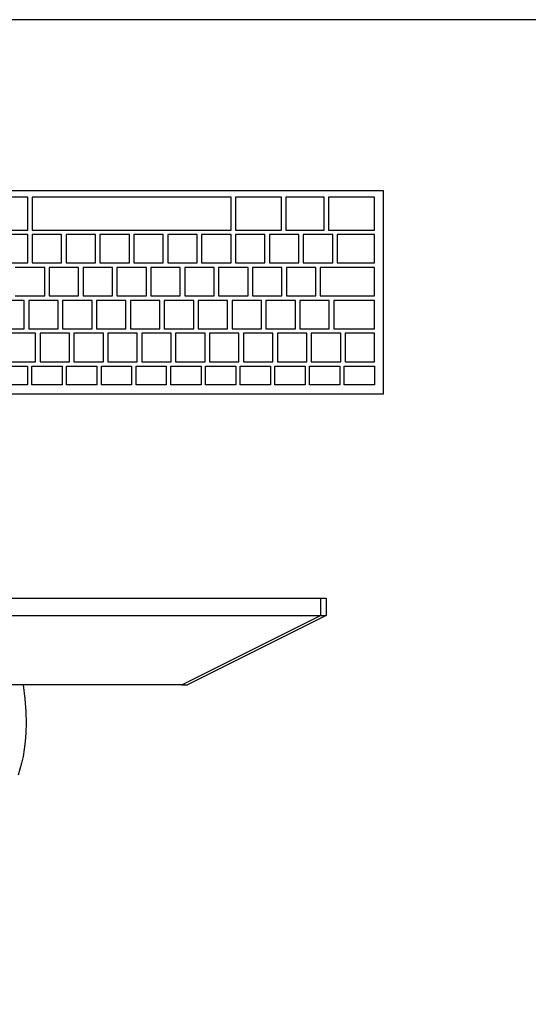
# Model space of a CAD drawing. Header units: inches. Extents: x 38 to 872, y -154 to 346.
# Tile 84 of 99: x 614 to 644, y 210 to 268. Entities that reach past the tile are written whole.
import ezdxf

# ---------------------------------------------------------------- set-up
doc = ezdxf.new("R2010")
doc.units = ezdxf.units.IN
doc.header["$MEASUREMENT"] = 0
doc.layers.add('Edges', color=7, linetype='Continuous')
doc.styles.get("Standard").update_dxf_attribs({"font": 'arial.ttf'})

# ---------------------------------------------------------------- blocks, each defined once
blk = doc.blocks.new('Mesa')
blk.add_lwpolyline([(145.59, 115.783), (7.5, 115.783, 0.414214), (0, 108.283), (0, 7.5, 0.414214), (7.5, 0), (145.59, 0, 0.414214), (153.09, 7.5), (153.09, 108.283, 0.414214)], format="xyb", close=True)
for tag, p, flags in [('ID', (4.63, 109.471), 1), ('PC_DISPONIBLES', (4.666, 106.305), 3), ('PC_ACTUALES', (4.642, 104.708), 1)]:
    blk.add_attdef(tag, p, '', height=1, dxfattribs=dict(flags=flags))
blk.add_attdef('POSICION', (4.604, 107.926), '', height=1)
blk = doc.blocks.new('Monitor')
at = {"layer": 'Edges'}
for p, q in [((9.31, -2.239), (8.235, -2.239)), ((18.637, -2.239), (9.31, -2.239)), ((18.637, -2.239), (26.788, -6.314)), ((18.637, -2.239), (18.976, -2.239)), ((27.127, -6.314), (18.976, -2.239)), ((-26.533, -6.314), (26.788, -6.314)), ((26.788, -7.333), (26.788, -6.314)), ((26.788, -6.314), (27.127, -6.314)), ((27.127, -7.333), (27.127, -6.314)), ((5.863, -7.333), (26.788, -7.333)), ((26.788, -7.333), (27.127, -7.333))]:
    blk.add_line(p, q, dxfattribs=at)
blk.add_lwpolyline([(9.31, -2.239), (9.406, -1.399), (9.462, -0.657), (9.482, 0), (9.473, 0.581), (9.437, 1.098), (9.38, 1.56), (9.307, 1.98), (9.221, 2.367), (9.128, 2.73), (9.027, 3.074)], dxfattribs=at)
for tag, p in [('ID', (-2.845, 6.929)), ('PUESTO', (-2.849, 6.664)), ('MARCA', (-2.82, 6.376))]:
    blk.add_attdef(tag, p, '', height=0.2)
at = {"flags": 9}
blk.add_attdef('TIEMPO_DE_USO', (-2.848, 6.11), '', height=0.2, dxfattribs=at)
blk = doc.blocks.new('Keyboard')
for p, q in [((0, 11.93), (0, 0)), ((45, 11.93), (0, 11.93)), ((0.523, 11.407), (2.302, 11.407)), ((0.523, 10.308), (0.523, 11.407)), ((2.302, 11.407), (2.302, 10.308)), ((2.564, 11.407), (4.342, 11.407)), ((2.564, 10.308), (2.564, 11.407)), ((4.342, 11.407), (4.342, 10.308)), ((4.604, 11.407), (6.382, 11.407)), ((4.604, 10.308), (4.604, 11.407)), ((6.382, 11.407), (6.382, 10.308)), ((6.644, 11.407), (8.423, 11.407)), ((6.644, 10.308), (6.644, 11.407)), ((8.423, 11.407), (8.423, 10.308)), ((8.684, 11.407), (10.463, 11.407)), ((8.684, 10.308), (8.684, 11.407)), ((10.463, 11.407), (10.463, 10.308)), ((10.725, 11.407), (12.503, 11.407)), ((10.725, 10.308), (10.725, 11.407)), ((12.503, 11.407), (12.503, 10.308)), ((12.765, 11.407), (14.544, 11.407)), ((12.765, 10.308), (12.765, 11.407)), ((14.544, 11.407), (14.544, 10.308)), ((14.805, 11.407), (16.584, 11.407)), ((14.805, 10.308), (14.805, 11.407)), ((16.584, 11.407), (16.584, 10.308)), ((16.846, 11.407), (18.624, 11.407)), ((16.846, 10.308), (16.846, 11.407)), ((18.624, 11.407), (18.624, 10.308)), ((18.886, 11.407), (20.664, 11.407)), ((18.886, 10.308), (18.886, 11.407)), ((20.664, 11.407), (20.664, 10.308)), ((20.926, 11.407), (22.705, 11.407)), ((20.926, 10.308), (20.926, 11.407)), ((2.302, 10.308), (0.523, 10.308)), ((2.254, 10.047), (0.523, 10.047)), ((0.523, 10.047), (0.523, 8.372)), ((2.254, 8.372), (2.254, 10.047)), ((4.246, 10.047), (2.516, 10.047)), ((2.516, 10.047), (2.516, 8.372)), ((4.342, 10.308), (2.564, 10.308)), ((4.246, 8.372), (4.246, 10.047)), ((6.239, 10.047), (4.508, 10.047)), ((4.508, 10.047), (4.508, 8.372)), ((6.382, 10.308), (4.604, 10.308)), ((6.239, 8.372), (6.239, 10.047)), ((8.231, 10.047), (6.5, 10.047)), ((6.5, 10.047), (6.5, 8.372)), ((8.423, 10.308), (6.644, 10.308)), ((8.231, 8.372), (8.231, 10.047)), ((10.224, 10.047), (8.493, 10.047)), ((8.493, 10.047), (8.493, 8.372)), ((10.463, 10.308), (8.684, 10.308)), ((10.224, 8.372), (10.224, 10.047)), ((12.216, 10.047), (10.485, 10.047)), ((10.485, 10.047), (10.485, 8.372)), ((12.503, 10.308), (10.725, 10.308)), ((12.216, 8.372), (12.216, 10.047)), ((14.208, 10.047), (12.478, 10.047)), ((12.478, 10.047), (12.478, 8.372)), ((14.544, 10.308), (12.765, 10.308)), ((14.208, 8.372), (14.208, 10.047)), ((16.201, 10.047), (14.47, 10.047)), ((14.47, 10.047), (14.47, 8.372)), ((16.584, 10.308), (14.805, 10.308)), ((16.201, 8.372), (16.201, 10.047)), ((18.193, 10.047), (16.462, 10.047)), ((16.462, 10.047), (16.462, 8.372)), ((18.624, 10.308), (16.846, 10.308)), ((18.193, 8.372), (18.193, 10.047)), ((20.186, 10.047), (18.455, 10.047)), ((18.455, 10.047), (18.455, 8.372)), ((20.664, 10.308), (18.886, 10.308)), ((20.186, 8.372), (20.186, 10.047)), ((22.178, 10.047), (20.447, 10.047)), ((20.447, 10.047), (20.447, 8.372)), ((22.705, 10.308), (20.926, 10.308)), ((0.523, 8.372), (2.254, 8.372)), ((2.924, 8.111), (0.523, 8.111)), ((0.523, 8.111), (0.523, 6.436)), ((2.924, 8.111), (0.523, 8.111)), ((0.523, 8.111), (0.523, 6.436)), ((2.924, 8.111), (0.523, 8.111)), ((0.523, 8.111), (0.523, 6.436)), ((2.924, 8.111), (0.523, 8.111)), ((0.523, 8.111), (0.523, 6.436)), ((2.924, 8.111), (0.523, 8.111)), ((0.523, 8.111), (0.523, 6.436)), ((2.924, 8.111), (0.523, 8.111)), ((0.523, 8.111), (0.523, 6.436)), ((2.924, 8.111), (0.523, 8.111)), ((0.523, 8.111), (0.523, 6.436)), ((2.924, 8.111), (0.523, 8.111)), ((0.523, 8.111), (0.523, 6.436)), ((2.924, 8.111), (0.523, 8.111)), ((0.523, 8.111), (0.523, 6.436)), ((2.924, 8.111), (0.523, 8.111)), ((0.523, 8.111), (0.523, 6.436)), ((2.924, 8.111), (0.523, 8.111)), ((0.523, 8.111), (0.523, 6.436)), ((2.924, 8.111), (0.523, 8.111)), ((0.523, 8.111), (0.523, 6.436)), ((2.924, 8.111), (0.523, 8.111)), ((0.523, 8.111), (0.523, 6.436)), ((2.516, 8.372), (4.246, 8.372)), ((2.924, 6.436), (2.924, 8.111)), ((2.924, 6.436), (2.924, 8.111)), ((2.924, 6.436), (2.924, 8.111)), ((2.924, 6.436), (2.924, 8.111)), ((2.924, 6.436), (2.924, 8.111)), ((2.924, 6.436), (2.924, 8.111)), ((2.924, 6.436), (2.924, 8.111)), ((2.924, 6.436), (2.924, 8.111)), ((2.924, 6.436), (2.924, 8.111)), ((2.924, 6.436), (2.924, 8.111)), ((2.924, 6.436), (2.924, 8.111)), ((2.924, 6.436), (2.924, 8.111)), ((2.924, 6.436), (2.924, 8.111)), ((4.917, 8.111), (3.186, 8.111)), ((3.186, 8.111), (3.186, 6.436)), ((4.508, 8.372), (6.239, 8.372)), ((4.917, 6.436), (4.917, 8.111)), ((6.909, 8.111), (5.178, 8.111)), ((5.178, 8.111), (5.178, 6.436)), ((6.5, 8.372), (8.231, 8.372)), ((6.909, 6.436), (6.909, 8.111)), ((8.902, 8.111), (7.171, 8.111)), ((7.171, 8.111), (7.171, 6.436)), ((8.493, 8.372), (10.224, 8.372)), ((8.902, 6.436), (8.902, 8.111)), ((10.894, 8.111), (9.163, 8.111)), ((9.163, 8.111), (9.163, 6.436)), ((10.485, 8.372), (12.216, 8.372)), ((10.894, 6.436), (10.894, 8.111)), ((12.886, 8.111), (11.156, 8.111)), ((11.156, 8.111), (11.156, 6.436)), ((12.478, 8.372), (14.208, 8.372)), ((12.886, 6.436), (12.886, 8.111)), ((14.879, 8.111), (13.148, 8.111)), ((13.148, 8.111), (13.148, 6.436)), ((14.47, 8.372), (16.201, 8.372)), ((14.879, 6.436), (14.879, 8.111)), ((16.871, 8.111), (15.14, 8.111)), ((15.14, 8.111), (15.14, 6.436)), ((16.462, 8.372), (18.193, 8.372)), ((16.871, 6.436), (16.871, 8.111)), ((18.864, 8.111), (17.133, 8.111)), ((17.133, 8.111), (17.133, 6.436)), ((18.455, 8.372), (20.186, 8.372)), ((18.864, 6.436), (18.864, 8.111)), ((20.856, 8.111), (19.125, 8.111)), ((19.125, 8.111), (19.125, 6.436)), ((20.447, 8.372), (22.178, 8.372)), ((20.856, 6.436), (20.856, 8.111)), ((22.848, 8.111), (21.118, 8.111)), ((21.118, 8.111), (21.118, 6.436)), ((0.523, 6.436), (2.924, 6.436)), ((0.523, 6.436), (2.924, 6.436)), ((0.523, 6.436), (2.924, 6.436)), ((0.523, 6.436), (2.924, 6.436)), ((0.523, 6.436), (2.924, 6.436)), ((0.523, 6.436), (2.924, 6.436)), ((0.523, 6.436), (2.924, 6.436)), ((0.523, 6.436), (2.924, 6.436)), ((0.523, 6.436), (2.924, 6.436)), ((0.523, 6.436), (2.924, 6.436)), ((0.523, 6.436), (2.924, 6.436)), ((0.523, 6.436), (2.924, 6.436)), ((0.523, 6.436), (2.924, 6.436)), ((3.186, 6.436), (4.917, 6.436)), ((5.178, 6.436), (6.909, 6.436)), ((7.171, 6.436), (8.902, 6.436)), ((9.163, 6.436), (10.894, 6.436)), ((11.156, 6.436), (12.886, 6.436)), ((13.148, 6.436), (14.879, 6.436)), ((15.14, 6.436), (16.871, 6.436)), ((17.133, 6.436), (18.864, 6.436)), ((19.125, 6.436), (20.856, 6.436)), ((21.118, 6.436), (22.848, 6.436)), ((3.715, 6.175), (0.523, 6.175)), ((0.523, 6.175), (0.523, 4.5)), ((3.715, 4.5), (3.715, 6.175)), ((5.707, 6.175), (3.976, 6.175)), ((3.976, 6.175), (3.976, 4.5)), ((5.707, 4.5), (5.707, 6.175)), ((7.7, 6.175), (5.969, 6.175)), ((5.969, 6.175), (5.969, 4.5)), ((7.7, 4.5), (7.7, 6.175)), ((9.692, 6.175), (7.961, 6.175)), ((7.961, 6.175), (7.961, 4.5)), ((9.692, 4.5), (9.692, 6.175)), ((11.684, 6.175), (9.954, 6.175)), ((9.954, 6.175), (9.954, 4.5)), ((11.684, 4.5), (11.684, 6.175)), ((13.677, 6.175), (11.946, 6.175)), ((11.946, 6.175), (11.946, 4.5)), ((13.677, 4.5), (13.677, 6.175)), ((15.669, 6.175), (13.938, 6.175)), ((13.938, 6.175), (13.938, 4.5)), ((15.669, 4.5), (15.669, 6.175)), ((17.662, 6.175), (15.931, 6.175)), ((15.931, 6.175), (15.931, 4.5)), ((17.662, 4.5), (17.662, 6.175)), ((19.654, 6.175), (17.923, 6.175)), ((17.923, 6.175), (17.923, 4.5)), ((19.654, 4.5), (19.654, 6.175)), ((21.646, 6.175), (19.916, 6.175)), ((19.916, 6.175), (19.916, 4.5)), ((0.523, 4.5), (3.715, 4.5)), ((2.722, 4.239), (0.523, 4.239)), ((0.523, 4.239), (0.523, 2.564)), ((2.722, 2.564), (2.722, 4.239)), ((4.714, 4.239), (2.983, 4.239)), ((2.983, 4.239), (2.983, 2.564)), ((3.976, 4.5), (5.707, 4.5)), ((4.714, 2.564), (4.714, 4.239)), ((6.706, 4.239), (4.976, 4.239)), ((4.976, 4.239), (4.976, 2.564)), ((5.969, 4.5), (7.7, 4.5)), ((6.706, 2.564), (6.706, 4.239)), ((8.699, 4.239), (6.968, 4.239)), ((6.968, 4.239), (6.968, 2.564)), ((7.961, 4.5), (9.692, 4.5)), ((8.699, 2.564), (8.699, 4.239)), ((10.691, 4.239), (8.96, 4.239)), ((8.96, 4.239), (8.96, 2.564)), ((9.954, 4.5), (11.684, 4.5)), ((10.691, 2.564), (10.691, 4.239)), ((12.684, 4.239), (10.953, 4.239)), ((10.953, 4.239), (10.953, 2.564)), ((11.946, 4.5), (13.677, 4.5)), ((12.684, 2.564), (12.684, 4.239)), ((14.676, 4.239), (12.945, 4.239)), ((12.945, 4.239), (12.945, 2.564)), ((13.938, 4.5), (15.669, 4.5)), ((14.676, 2.564), (14.676, 4.239)), ((16.668, 4.239), (14.938, 4.239)), ((14.938, 4.239), (14.938, 2.564)), ((15.931, 4.5), (17.662, 4.5)), ((16.668, 2.564), (16.668, 4.239)), ((18.661, 4.239), (16.93, 4.239)), ((16.93, 4.239), (16.93, 2.564)), ((17.923, 4.5), (19.654, 4.5)), ((18.661, 2.564), (18.661, 4.239)), ((20.653, 4.239), (18.922, 4.239)), ((18.922, 4.239), (18.922, 2.564)), ((19.916, 4.5), (21.646, 4.5)), ((20.653, 2.564), (20.653, 4.239)), ((22.646, 4.239), (20.915, 4.239)), ((20.915, 4.239), (20.915, 2.564)), ((0.523, 2.564), (2.722, 2.564)), ((2.983, 2.564), (4.714, 2.564)), ((4.976, 2.564), (6.706, 2.564)), ((6.968, 2.564), (8.699, 2.564)), ((8.96, 2.564), (10.691, 2.564)), ((10.953, 2.564), (12.684, 2.564)), ((12.945, 2.564), (14.676, 2.564)), ((14.938, 2.564), (16.668, 2.564)), ((16.93, 2.564), (18.661, 2.564)), ((18.922, 2.564), (20.653, 2.564)), ((20.915, 2.564), (22.646, 2.564)), ((3.224, 2.303), (0.523, 2.303)), ((0.523, 2.303), (0.523, 0.367)), ((3.224, 0.367), (3.224, 2.303)), ((5.736, 2.303), (3.486, 2.303)), ((3.486, 2.303), (3.486, 0.367)), ((5.736, 0.367), (5.736, 2.303)), ((8.699, 2.303), (5.998, 2.303)), ((5.998, 2.303), (5.998, 0.367)), ((8.699, 0.367), (8.699, 2.303)), ((20.653, 2.303), (8.96, 2.303)), ((8.96, 2.303), (8.96, 0.367)), ((20.653, 0.367), (20.653, 2.303)), ((23.616, 2.303), (20.915, 2.303)), ((20.915, 2.303), (20.915, 0.367)), ((0, 0), (45, 0)), ((0.523, 0.367), (3.224, 0.367)), ((3.486, 0.367), (5.736, 0.367)), ((5.998, 0.367), (8.699, 0.367)), ((8.96, 0.367), (20.653, 0.367)), ((20.915, 0.367), (23.616, 0.367))]:
    blk.add_line(p, q)
for tag, p in [('PUESTO', (29.69, 5.684)), ('MARCA', (29.697, 5.423))]:
    blk.add_attdef(tag, p, '', height=0.2)
for tag, p, flags in [('ID', (29.697, 5.959), 5), ('TIEMPO_DE_USO', (29.675, 5.162), 1)]:
    blk.add_attdef(tag, p, '', height=0.2, dxfattribs=dict(flags=flags))

msp = doc.modelspace()

# ---------------------------------------------------------------- block references
msp.add_blockref('Mesa', (565.824, 152.507))
at = {"rotation": 180.0000000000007}
msp.add_blockref('Keyboard', (635.518, 258.224), dxfattribs=at)
at = {"xscale": -1, "rotation": 180}
msp.add_blockref('Monitor', (605.023, 226.951), dxfattribs=at)

doc.saveas('drawing.dxf')
